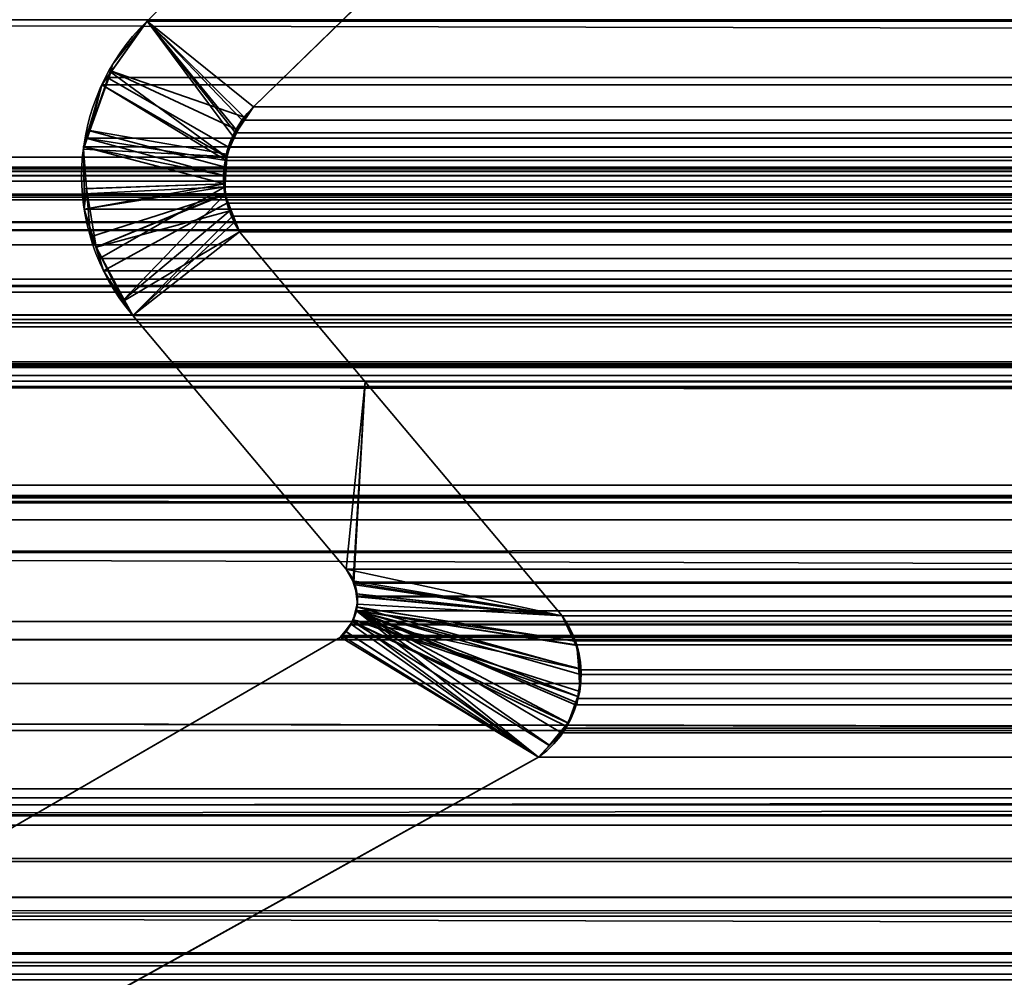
# Model space of a CAD drawing. Header units: millimetres. Extents: x -603 to 3703, y -115 to 249.
# Tile 94 of 256: x -400 to -395.68, y -1.56 to 2.65. Entities that reach past the tile are written whole.
import ezdxf

# ---------------------------------------------------------------- set-up
doc = ezdxf.new("R2010")
doc.units = ezdxf.units.MM
doc.layers.add('151', color=7, linetype='Continuous', true_color=0xffffff)

# ---------------------------------------------------------------- blocks, each defined once
blk = doc.blocks.new('UG_SURFACE_001')
at = {"layer": '151', "color": 252, "linetype": 'Continuous', "lineweight": 35}
for points in [[(603, -13.3, 2212.25), (603, 230.4, 2212.25), (-603, 230.4, 2212.25), (-603, -13.3, 2212.25)], [(-453, -13.3, 2062.2499), (-453, 230.4, 2062.2499), (453, 230.4, 2062.2499), (453, -13.3, 2062.2499)]]:
    blk.add_3dface(points, dxfattribs=at)
blk = doc.blocks.new('UG_SURFACE_012')
at = {"layer": '151', "color": 43, "linetype": 'Continuous', "lineweight": 35}
for points in [[(-409, 0, 2), (-370, 0, 951.5), (-344, 0, 948)], [(-409, 0, 2017), (-344, 0, 1190.0001), (-370, 0, 1186.5)], [(-370, 0, 1186.5), (-370, 0, 951.5), (-409, 0, 2), (-409, 0, 2017)], [(-344, 0, 948), (-318, 0, 951.5), (409, 0, 2), (-409, 0, 2)], [(-318, 0, 1186.5), (-344, 0, 1190.0001), (-409, 0, 2017), (409, 0, 2017)], [(-409, -34, 2017), (409, -34, 2017), (409, 0, 2017), (-409, 0, 2017)], [(-409, -2), (-409, 0, 2), (409, 0, 2), (409, -2)]]:
    blk.add_3dface(points, dxfattribs=at)
blk = doc.blocks.new('UG_SURFACE_066')
at = {"layer": '151', "color": 7, "linetype": 'Continuous', "lineweight": 35}
for points in [[(-397.7289, 3.4787, -7.75), (-398.977, 2.2621, -7.75), (-399.4443, 2.6395, -7.75), (-398.1937, 3.8936, -7.75)], [(-398.977, 2.2621, 2006.227), (-397.7289, 3.4787, 2004.9789), (-398.1937, 3.8936, 2005.4436), (-399.4443, 2.6395, 2006.6943)], [(-398.1937, 3.8936, -7.75), (-399.4443, 2.6395, -7.75), (-399.4443, 2.6395, 2006.6943), (-398.1937, 3.8936, 2005.4436)], [(-397.7289, 3.4787, 2004.9789), (-398.977, 2.2621, 2006.227), (-398.977, 2.2621, -7.75), (-397.7289, 3.4787, -7.75)], [(-399.605, 2.4216, -7.75), (-399.5956, 2.4487, -7.75), (-399.4443, 2.6395, -7.75), (-399.017, 2.2174, -7.75)], [(-399.0937, 2.0413, 2006.3436), (-399.0678, 2.1339, 2006.3179), (-399.4443, 2.6395, 2006.6943), (-399.604, 2.4145, 2006.8541)], [(-399.5956, 2.4487, -7.75), (-399.604, 2.4145, 2006.8541), (-399.4443, 2.6395, 2006.6943)], [(-399.4443, 2.6395, 2006.6943), (-399.4443, 2.6395, -7.75), (-399.5956, 2.4487, -7.75)], [(-398.977, 2.2621, -7.75), (-399.017, 2.2174, -7.75), (-399.4443, 2.6395, -7.75)], [(-399.4443, 2.6395, 2006.6943), (-399.0678, 2.1339, 2006.3179), (-399.05, 2.1591, 2006.3)], [(-399.05, 2.1591, 2006.3), (-398.977, 2.2621, 2006.227), (-399.4443, 2.6395, 2006.6943)], [(-399.5956, 2.4487, -7.75), (-399.605, 2.4216, -7.75), (-399.604, 2.4145, 2006.8541)], [(-399.045, 2.1594, -7.75), (-399.0956, 2.0549, -7.75), (-399.6957, 2.1591, -7.75), (-399.605, 2.4216, -7.75)], [(-399.604, 2.4145, 2006.8541), (-399.605, 2.4216, -7.75), (-399.6957, 2.1591, -7.75)], [(-399.6957, 2.1591, -7.75), (-399.643, 2.3595, 2006.8929), (-399.604, 2.4145, 2006.8541)], [(-399.604, 2.4145, 2006.8541), (-399.643, 2.3595, 2006.8929), (-399.0937, 2.0413, 2006.3436)], [(-399.605, 2.4216, -7.75), (-399.017, 2.2174, -7.75), (-399.045, 2.1594, -7.75)], [(-399.643, 2.3595, 2006.8929), (-399.7016, 2.1593, 2006.9516), (-399.1056, 1.9984, 2006.3555), (-399.0937, 2.0413, 2006.3436)], [(-399.6957, 2.1591, -7.75), (-399.7016, 2.1593, 2006.9516), (-399.643, 2.3595, 2006.8929)], [(-398.977, 2.2621, 2006.227), (-399.05, 2.1591, 2006.3), (-399.045, 2.1594, -7.75)], [(-399.045, 2.1594, -7.75), (-399.017, 2.2174, -7.75), (-398.977, 2.2621, 2006.227)], [(-399.017, 2.2174, -7.75), (-398.977, 2.2621, -7.75), (-398.977, 2.2621, 2006.227)], [(-399.7241, 2.0769, -7.75), (-399.7228, 2.0869, 2006.9728), (-399.7016, 2.1593, 2006.9516)], [(-399.7016, 2.1593, 2006.9516), (-399.6957, 2.1591, -7.75), (-399.7241, 2.0769, -7.75)], [(-399.7241, 2.0769, -7.75), (-399.6957, 2.1591, -7.75), (-399.0956, 2.0549, -7.75), (-399.096, 2.0437, -7.75)], [(-399.1033, 1.9241, 2006.3534), (-399.1056, 1.9984, 2006.3555), (-399.7016, 2.1593, 2006.9516), (-399.7228, 2.0869, 2006.9728)], [(-399.096, 2.0437, -7.75), (-399.0956, 2.0549, -7.75), (-399.05, 2.1591, 2006.3)], [(-399.05, 2.1591, 2006.3), (-399.0678, 2.1339, 2006.3179), (-399.096, 2.0437, -7.75)], [(-399.0678, 2.1339, 2006.3179), (-399.0937, 2.0413, 2006.3436), (-399.096, 2.0437, -7.75)], [(-399.0956, 2.0549, -7.75), (-399.045, 2.1594, -7.75), (-399.05, 2.1591, 2006.3)], [(-399.7211, 1.902, 2006.9711), (-399.7228, 2.0869, 2006.9728), (-399.7241, 2.0769, -7.75)], [(-399.7228, 2.0869, 2006.9728), (-399.7211, 1.902, 2006.9711), (-399.1033, 1.9241, 2006.3534)], [(-399.096, 2.0437, -7.75), (-399.1007, 1.9236, -7.75), (-399.7103, 1.9034, -7.75), (-399.7241, 2.0769, -7.75)], [(-399.7241, 2.0769, -7.75), (-399.7103, 1.9034, -7.75), (-399.7211, 1.902, 2006.9711)], [(-399.0937, 2.0413, 2006.3436), (-399.1056, 1.9984, 2006.3555), (-399.1007, 1.9236, -7.75)], [(-399.1007, 1.9236, -7.75), (-399.096, 2.0437, -7.75), (-399.0937, 2.0413, 2006.3436)], [(-399.1056, 1.9984, 2006.3555), (-399.1033, 1.9241, 2006.3534), (-399.1007, 1.9236, -7.75)], [(-399.1033, 1.9241, 2006.3534), (-399.7211, 1.902, 2006.9711), (-399.7203, 1.8123, 2006.9704)], [(-399.7203, 1.8123, 2006.9704), (-399.6682, 1.6459, 2006.9182), (-399.1019, 1.8769, 2006.3519), (-399.1033, 1.9241, 2006.3534)], [(-399.1007, 1.9236, -7.75), (-399.1024, 1.8796, -7.75), (-399.6934, 1.6913, -7.75), (-399.7103, 1.9034, -7.75)], [(-399.1007, 1.9236, -7.75), (-399.1033, 1.9241, 2006.3534), (-399.1019, 1.8769, 2006.3519)], [(-399.1019, 1.8769, 2006.3519), (-399.1024, 1.8796, -7.75), (-399.1007, 1.9236, -7.75)], [(-399.7203, 1.8123, 2006.9704), (-399.7211, 1.902, 2006.9711), (-399.7103, 1.9034, -7.75)], [(-399.6682, 1.6459, 2006.9182), (-399.7203, 1.8123, 2006.9704), (-399.7103, 1.9034, -7.75)], [(-399.7103, 1.9034, -7.75), (-399.6934, 1.6913, -7.75), (-399.6682, 1.6459, 2006.9182)], [(-399.6685, 1.645, -7.75), (-399.6934, 1.6913, -7.75), (-399.1024, 1.8796, -7.75)], [(-399.6685, 1.645, -7.75), (-399.1024, 1.8796, -7.75), (-399.0742, 1.8076, -7.75)], [(-399.1019, 1.8769, 2006.3519), (-399.6682, 1.6459, 2006.9182), (-399.6357, 1.542, 2006.8858), (-399.55, 1.4105, 2006.7999)], [(-399.0786, 1.807, 2006.3286), (-399.1019, 1.8769, 2006.3519), (-399.55, 1.4105, 2006.7999)], [(-399.1024, 1.8796, -7.75), (-399.1019, 1.8769, 2006.3519), (-399.0786, 1.807, 2006.3286)], [(-399.0786, 1.807, 2006.3286), (-399.0742, 1.8076, -7.75), (-399.1024, 1.8796, -7.75)], [(-399.0742, 1.8076, -7.75), (-399.0372, 1.7131, -7.75), (-399.5429, 1.4111, -7.75), (-399.6685, 1.645, -7.75)], [(-399.55, 1.4105, 2006.7999), (-399.5073, 1.345, 2006.7573), (-399.061, 1.754, 2006.3109), (-399.0786, 1.807, 2006.3286)], [(-399.0742, 1.8076, -7.75), (-399.0786, 1.807, 2006.3286), (-399.061, 1.754, 2006.3109)], [(-399.0742, 1.8076, -7.75), (-399.061, 1.754, 2006.3109), (-399.0372, 1.7131, 2006.2871)], [(-399.0372, 1.7131, 2006.2871), (-399.0372, 1.7131, -7.75), (-399.0742, 1.8076, -7.75)], [(-399.0372, 1.7131, 2006.2871), (-399.061, 1.754, 2006.3109), (-399.5073, 1.345, 2006.7573)], [(-399.6934, 1.6913, -7.75), (-399.6685, 1.645, -7.75), (-399.6682, 1.6459, 2006.9182)], [(-399.5073, 1.345, -7.75), (-399.5429, 1.4111, -7.75), (-399.0372, 1.7131, -7.75)], [(-399.0372, 1.7131, -7.75), (-398.485, 1.0529, -7.75), (-398.5689, 0.2303, -7.75), (-399.5073, 1.345, -7.75)], [(-398.485, 1.0529, 2005.7349), (-399.0372, 1.7131, 2006.2871), (-399.5073, 1.345, 2006.7573), (-398.5689, 0.2303, 2005.8188)], [(-399.0372, 1.7131, 2006.2871), (-398.485, 1.0529, 2005.7349), (-398.485, 1.0529, -7.75), (-399.0372, 1.7131, -7.75)], [(-399.6357, 1.542, 2006.8858), (-399.6682, 1.6459, 2006.9182), (-399.6685, 1.645, -7.75)], [(-399.6685, 1.645, -7.75), (-399.5429, 1.4111, -7.75), (-399.55, 1.4105, 2006.7999)], [(-399.55, 1.4105, 2006.7999), (-399.6357, 1.542, 2006.8858), (-399.6685, 1.645, -7.75)], [(-399.5073, 1.345, 2006.7573), (-399.55, 1.4105, 2006.7999), (-399.5429, 1.4111, -7.75)], [(-399.5429, 1.4111, -7.75), (-399.5073, 1.345, -7.75), (-399.5073, 1.345, 2006.7573)], [(-399.5073, 1.345, -7.75), (-398.5689, 0.2303, -7.75), (-398.5689, 0.2303, 2005.8188), (-399.5073, 1.345, 2006.7573)], [(-398.485, 1.0529, -7.75), (-397.6192, 0.025, -7.75), (-398.5689, 0.2303, -7.75)], [(-398.485, 1.0529, 2005.7349), (-398.5689, 0.2303, 2005.8188), (-398.5385, 0.1785, 2005.7886)], [(-398.5385, 0.1785, 2005.7886), (-398.5323, 0.1679, 2005.7824), (-397.6192, 0.025, 2004.8692), (-398.485, 1.0529, 2005.7349)], [(-398.485, 1.0529, 2005.7349), (-397.6192, 0.025, 2004.8692), (-397.6192, 0.025, -7.75), (-398.485, 1.0529, -7.75)], [(-398.5396, 0.1786, -7.75), (-398.5689, 0.2303, -7.75), (-397.6192, 0.025, -7.75)], [(-398.5689, 0.2303, -7.75), (-398.5396, 0.1786, -7.75), (-398.5385, 0.1785, 2005.7886)], [(-398.5385, 0.1785, 2005.7886), (-398.5689, 0.2303, 2005.8188), (-398.5689, 0.2303, -7.75)], [(-397.6192, 0.025, -7.75), (-398.5301, 0.1617, -7.75), (-398.5396, 0.1786, -7.75)], [(-398.5396, 0.1786, -7.75), (-398.5301, 0.1617, -7.75), (-398.5222, 0.1211, 2005.7721)], [(-398.5222, 0.1211, 2005.7721), (-398.5323, 0.1679, 2005.7824), (-398.5396, 0.1786, -7.75)], [(-398.5323, 0.1679, 2005.7824), (-398.5385, 0.1785, 2005.7886), (-398.5396, 0.1786, -7.75)], [(-397.6192, 0.025, 2004.8692), (-398.5323, 0.1679, 2005.7824), (-398.5222, 0.1211, 2005.7721)], [(-398.5252, 0.1212, -7.75), (-398.5301, 0.1617, -7.75), (-397.6192, 0.025, -7.75)], [(-398.5301, 0.1617, -7.75), (-398.5252, 0.1212, -7.75), (-398.5222, 0.1211, 2005.7721)], [(-397.6192, 0.025, -7.75), (-398.5197, 0.0754, -7.75), (-398.5252, 0.1212, -7.75)], [(-398.5193, 0.1078, 2005.7693), (-398.5252, 0.1212, -7.75), (-398.5197, 0.0754, -7.75)], [(-398.5193, 0.1078, 2005.7693), (-398.5222, 0.1211, 2005.7721), (-398.5252, 0.1212, -7.75)], [(-397.5644, -0.087, 2004.8144), (-397.6192, 0.025, 2004.8692), (-398.5193, 0.1078, 2005.7693), (-398.5228, 0.0633, 2005.7728)], [(-398.5197, 0.0754, -7.75), (-398.5228, 0.0633, 2005.7728), (-398.5193, 0.1078, 2005.7693)], [(-398.5222, 0.1211, 2005.7721), (-398.5193, 0.1078, 2005.7693), (-397.6192, 0.025, 2004.8692)], [(-398.524, 0.0471, 2005.774), (-398.5393, 0.0075, 2005.7893), (-397.7236, -0.597, 2004.9736), (-397.6733, -0.545, 2004.9233)], [(-398.5387, 0.0065, -7.75), (-398.5393, 0.0075, 2005.7893), (-398.524, 0.0471, 2005.774)], [(-397.5466, -0.2084, -7.75), (-398.5387, 0.0065, -7.75), (-398.5229, 0.0636, -7.75)], [(-398.524, 0.0471, 2005.774), (-398.5229, 0.0636, -7.75), (-398.5387, 0.0065, -7.75)], [(-398.524, 0.0471, 2005.774), (-398.5228, 0.0633, 2005.7728), (-398.5229, 0.0636, -7.75)], [(-397.5551, -0.106, 2004.8051), (-397.5644, -0.087, 2004.8144), (-398.5228, 0.0633, 2005.7728), (-398.524, 0.0471, 2005.774)], [(-397.6733, -0.545, 2004.9233), (-397.6108, -0.4805, 2004.8609), (-397.5944, -0.445, 2004.8444), (-398.524, 0.0471, 2005.774)], [(-398.524, 0.0471, 2005.774), (-397.5398, -0.2088, 2004.7898), (-397.5551, -0.106, 2004.8051)], [(-398.524, 0.0471, 2005.774), (-397.5543, -0.3584, 2004.8044), (-397.5504, -0.3303, 2004.8003)], [(-397.5944, -0.445, 2004.8444), (-397.5543, -0.3584, 2004.8044), (-398.524, 0.0471, 2005.774)], [(-397.5504, -0.3303, 2004.8003), (-397.5366, -0.2303, 2004.7865), (-397.5398, -0.2088, 2004.7898), (-398.524, 0.0471, 2005.774)], [(-398.5229, 0.0636, -7.75), (-398.5197, 0.0754, -7.75), (-397.6192, 0.025, -7.75), (-397.5674, -0.0872, -7.75)], [(-398.5197, 0.0754, -7.75), (-398.5229, 0.0636, -7.75), (-398.5228, 0.0633, 2005.7728)], [(-397.5674, -0.0872, -7.75), (-397.5498, -0.1253, -7.75), (-397.5466, -0.2084, -7.75), (-398.5229, 0.0636, -7.75)], [(-398.574, -0.0428, -7.75), (-398.5405, 0.0001, -7.75), (-397.6764, -0.5457, -7.75), (-397.7236, -0.597, -7.75)], [(-398.5405, 0.0001, -7.75), (-398.574, -0.0428, -7.75), (-398.5724, -0.0425, 2005.8224)], [(-398.5405, 0.0001, -7.75), (-398.5724, -0.0425, 2005.8224), (-398.5469, -0.012, 2005.7969)], [(-398.5393, 0.0075, 2005.7893), (-398.5469, -0.012, 2005.7969), (-397.7236, -0.597, 2004.9736)], [(-398.5469, -0.012, 2005.7969), (-398.5393, 0.0075, 2005.7893), (-398.5387, 0.0065, -7.75)], [(-398.5469, -0.012, 2005.7969), (-398.5387, 0.0065, -7.75), (-398.5405, 0.0001, -7.75)], [(-398.5405, 0.0001, -7.75), (-398.5387, 0.0065, -7.75), (-397.5509, -0.3298, -7.75), (-397.5936, -0.4471, -7.75)], [(-397.5936, -0.4471, -7.75), (-397.5988, -0.4612, -7.75), (-398.5405, 0.0001, -7.75)], [(-398.5405, 0.0001, -7.75), (-397.5988, -0.4612, -7.75), (-397.6764, -0.5457, -7.75)], [(-398.5387, 0.0065, -7.75), (-397.5427, -0.3076, -7.75), (-397.5509, -0.3298, -7.75)], [(-397.5466, -0.2084, -7.75), (-397.5427, -0.3076, -7.75), (-398.5387, 0.0065, -7.75)], [(-397.6192, 0.025, -7.75), (-397.6192, 0.025, 2004.8692), (-397.5644, -0.087, 2004.8144)], [(-397.5644, -0.087, 2004.8144), (-397.5674, -0.0872, -7.75), (-397.6192, 0.025, -7.75)], [(-398.5724, -0.0425, 2005.8224), (-398.5944, -0.0688, 2005.8444), (-397.7236, -0.597, 2004.9736)], [(-398.5944, -0.0688, -7.75), (-398.5944, -0.0688, 2005.8444), (-398.5724, -0.0425, 2005.8224)], [(-398.5724, -0.0425, 2005.8224), (-398.574, -0.0428, -7.75), (-398.5944, -0.0688, -7.75)], [(-397.7236, -0.597, -7.75), (-398.5944, -0.0688, -7.75), (-398.574, -0.0428, -7.75)], [(-397.7236, -0.597, 2004.9736), (-398.5469, -0.012, 2005.7969), (-398.5724, -0.0425, 2005.8224)], [(-397.7236, -0.597, -7.75), (-405.1005, -4.6975, -7.75), (-400.7098, -1.2961, -7.75), (-398.5944, -0.0688, -7.75)], [(-398.5944, -0.0688, 2005.8444), (-400.7098, -1.2961, 2007.9598), (-405.1005, -4.6975, 2012.3506), (-397.7236, -0.597, 2004.9736)], [(-398.5944, -0.0688, -7.75), (-400.7098, -1.2961, -7.75), (-400.7098, -1.2961, 2007.9598), (-398.5944, -0.0688, 2005.8444)], [(-397.5674, -0.0872, -7.75), (-397.5644, -0.087, 2004.8144), (-397.5551, -0.106, 2004.8051)], [(-397.5551, -0.106, 2004.8051), (-397.5498, -0.1253, -7.75), (-397.5674, -0.0872, -7.75)], [(-397.5551, -0.106, 2004.8051), (-397.5466, -0.2084, -7.75), (-397.5498, -0.1253, -7.75)], [(-397.5551, -0.106, 2004.8051), (-397.5398, -0.2088, 2004.7898), (-397.5466, -0.2084, -7.75)], [(-397.5427, -0.3076, -7.75), (-397.5466, -0.2084, -7.75), (-397.5398, -0.2088, 2004.7898)], [(-397.5427, -0.3076, -7.75), (-397.5398, -0.2088, 2004.7898), (-397.5366, -0.2303, 2004.7865)], [(-397.5366, -0.2303, 2004.7865), (-397.5509, -0.3298, -7.75), (-397.5427, -0.3076, -7.75)], [(-397.5366, -0.2303, 2004.7865), (-397.5504, -0.3303, 2004.8003), (-397.5509, -0.3298, -7.75)], [(-397.5936, -0.4471, -7.75), (-397.5509, -0.3298, -7.75), (-397.5504, -0.3303, 2004.8003)], [(-397.5504, -0.3303, 2004.8003), (-397.5543, -0.3584, 2004.8044), (-397.5936, -0.4471, -7.75)], [(-397.5543, -0.3584, 2004.8044), (-397.5944, -0.445, 2004.8444), (-397.5936, -0.4471, -7.75)], [(-397.6764, -0.5457, -7.75), (-397.5988, -0.4612, -7.75), (-397.5944, -0.445, 2004.8444)], [(-397.5944, -0.445, 2004.8444), (-397.6108, -0.4805, 2004.8609), (-397.6764, -0.5457, -7.75)], [(-397.5988, -0.4612, -7.75), (-397.5936, -0.4471, -7.75), (-397.5944, -0.445, 2004.8444)], [(-397.6108, -0.4805, 2004.8609), (-397.6733, -0.545, 2004.9233), (-397.6764, -0.5457, -7.75)], [(-397.7236, -0.597, -7.75), (-397.6764, -0.5457, -7.75), (-397.6733, -0.545, 2004.9233)], [(-397.6733, -0.545, 2004.9233), (-397.7236, -0.597, 2004.9736), (-397.7236, -0.597, -7.75)], [(-397.7236, -0.597, 2004.9736), (-405.1005, -4.6975, 2012.3506), (-405.1005, -4.6975, -7.75), (-397.7236, -0.597, -7.75)]]:
    blk.add_3dface(points, dxfattribs=at)
blk = doc.blocks.new('UG_SURFACE_067')
at = {"layer": '151', "color": 7, "linetype": 'Continuous', "lineweight": 35}
for points in [[(412.175, 2.6459, 2019.4249), (412.1284, 5.9608, 2019.3784), (-412.1284, 5.9608, 2019.3784), (-412.175, 2.6459, 2019.4249)], [(-411.2049, 2.0412, 2018.4548), (-411.1224, 4.9715, 2018.3723), (411.1224, 4.9715, 2018.3723), (411.2049, 2.0412, 2018.4548)], [(-399.4443, 2.6395, 2006.6943), (-398.1937, 3.8936, 2005.4436), (-397.7289, 3.4787, 2004.9789), (-398.977, 2.2621, 2006.227)], [(-398.1937, 3.8936, 2005.4436), (-399.4443, 2.6395, 2006.6943), (399.4443, 2.6395, 2006.6943), (398.1937, 3.8936, 2005.4436)], [(397.7289, 3.4787, 2004.9789), (398.977, 2.2621, 2006.227), (-398.977, 2.2621, 2006.227), (-397.7289, 3.4787, 2004.9789)], [(412.1643, 0.7759, 2019.4142), (-412.175, 2.6459, 2019.4249), (-412.1673, 0.3027, 2019.4173)], [(412.1643, 0.7759, 2019.4142), (412.175, 2.6459, 2019.4249), (-412.175, 2.6459, 2019.4249)], [(-399.0554, 2.1478, 2006.3055), (-399.0867, 2.086, 2006.3367), (-399.62, 2.3919, 2006.87), (-399.4443, 2.6395, 2006.6943)], [(399.4443, 2.6395, 2006.6943), (-399.4443, 2.6395, 2006.6943), (-399.62, 2.3919, 2006.87), (399.62, 2.3919, 2006.87)], [(-399.4443, 2.6395, 2006.6943), (-399.0267, 2.2044, 2006.2766), (-399.0554, 2.1478, 2006.3055)], [(-398.977, 2.2621, 2006.227), (-399.0267, 2.2044, 2006.2766), (-399.4443, 2.6395, 2006.6943)], [(-399.643, 2.3595, 2006.8929), (-399.62, 2.3919, 2006.87), (-399.0867, 2.086, 2006.3367), (-399.097, 2.0261, 2006.3469)], [(399.643, 2.3595, 2006.8929), (399.62, 2.3919, 2006.87), (-399.62, 2.3919, 2006.87), (-399.643, 2.3595, 2006.8929)], [(-399.097, 2.0261, 2006.3469), (-399.7115, 2.1256, 2006.9616), (-399.643, 2.3595, 2006.8929)], [(-399.7115, 2.1256, 2006.9616), (399.7115, 2.1256, 2006.9616), (399.643, 2.3595, 2006.8929)], [(-399.643, 2.3595, 2006.8929), (-399.7115, 2.1256, 2006.9616), (399.643, 2.3595, 2006.8929)], [(399.0572, 2.1489, 2006.3074), (-399.0267, 2.2044, 2006.2766), (-398.977, 2.2621, 2006.227)], [(-398.977, 2.2621, 2006.227), (398.977, 2.2621, 2006.227), (399.0572, 2.1489, 2006.3074)], [(399.0572, 2.1489, 2006.3074), (-399.0554, 2.1478, 2006.3055), (-399.0267, 2.2044, 2006.2766)], [(-399.1081, 1.9615, 2006.3581), (-399.7228, 2.0869, 2006.9728), (-399.7115, 2.1256, 2006.9616)], [(399.7228, 2.0869, 2006.9728), (399.7115, 2.1256, 2006.9616), (-399.7115, 2.1256, 2006.9616), (-399.7228, 2.0869, 2006.9728)], [(-399.097, 2.0261, 2006.3469), (-399.1081, 1.9615, 2006.3581), (-399.7115, 2.1256, 2006.9616)], [(-399.0867, 2.086, 2006.3367), (-399.0554, 2.1478, 2006.3055), (399.0572, 2.1489, 2006.3074)], [(399.0572, 2.1489, 2006.3074), (399.0678, 2.1339, 2006.3179), (-399.0867, 2.086, 2006.3367)], [(399.0678, 2.1339, 2006.3179), (399.098, 2.0257, 2006.3479), (-399.0867, 2.086, 2006.3367)], [(-399.7209, 1.8806, 2006.9709), (-399.7228, 2.0869, 2006.9728), (-399.1081, 1.9615, 2006.3581), (-399.1021, 1.9106, 2006.3522)], [(-399.7228, 2.0869, 2006.9728), (399.7209, 1.8806, 2006.9709), (399.7228, 2.0869, 2006.9728)], [(-399.7228, 2.0869, 2006.9728), (-399.7209, 1.8806, 2006.9709), (399.7209, 1.8806, 2006.9709)], [(399.098, 2.0257, 2006.3479), (-399.097, 2.0261, 2006.3469), (-399.0867, 2.086, 2006.3367)], [(-411.2011, 1.9593, 2018.451), (-411.2049, 2.0412, 2018.4548), (411.2049, 2.0412, 2018.4548)], [(-411.2011, 1.9593, 2018.451), (411.2049, 2.0412, 2018.4548), (411.2011, 1.9593, 2018.451)], [(-408.3734, 1.997, 2015.6233), (-410.2899, 1.295, 2017.5397), (410.2899, 1.295, 2017.5397), (408.3734, 1.997, 2015.6233)], [(408.2916, 1.9903, 2015.5416), (-408.2916, 1.9903, 2015.5416), (-408.3734, 1.997, 2015.6233), (408.3734, 1.997, 2015.6233)], [(-399.1081, 1.9615, 2006.3581), (-399.097, 2.0261, 2006.3469), (399.098, 2.0257, 2006.3479)], [(399.098, 2.0257, 2006.3479), (399.1056, 1.9984, 2006.3555), (-399.1081, 1.9615, 2006.3581)], [(399.1056, 1.9984, 2006.3555), (399.1029, 1.9098, 2006.3529), (-399.1081, 1.9615, 2006.3581)], [(411.2011, 1.9593, 2018.451), (411.1882, 1.8784, 2018.4383), (-411.1882, 1.8784, 2018.4383), (-411.2011, 1.9593, 2018.451)], [(408.1661, 1.9799, 2015.4161), (-408.1661, 1.9799, 2015.4161), (-408.2916, 1.9903, 2015.5416), (408.2916, 1.9903, 2015.5416)], [(-408.1552, 1.979, 2015.4052), (-408.1661, 1.9799, 2015.4161), (408.1661, 1.9799, 2015.4161)], [(-408.1552, 1.979, 2015.4052), (408.1661, 1.9799, 2015.4161), (408.1552, 1.979, 2015.4052)], [(408.1552, 1.979, 2015.4052), (-408.0896, 1.9354, 2015.3396), (-408.1552, 1.979, 2015.4052)], [(408.1552, 1.979, 2015.4052), (408.0896, 1.9354, 2015.3396), (-408.0896, 1.9354, 2015.3396)], [(399.1029, 1.9098, 2006.3529), (-399.1021, 1.9106, 2006.3522), (-399.1081, 1.9615, 2006.3581)], [(-407.9977, 1.8741, 2015.2476), (-408.0896, 1.9354, 2015.3396), (408.0896, 1.9354, 2015.3396)], [(-407.9977, 1.8741, 2015.2476), (408.0896, 1.9354, 2015.3396), (407.9977, 1.8741, 2015.2476)], [(-399.1021, 1.9106, 2006.3522), (-399.7203, 1.8123, 2006.9704), (-399.7209, 1.8806, 2006.9709)], [(-399.6526, 1.596, 2006.9027), (-399.7203, 1.8123, 2006.9704), (-399.1021, 1.9106, 2006.3522)], [(-399.1021, 1.9106, 2006.3522), (-399.0938, 1.8397, 2006.3438), (-399.6357, 1.542, 2006.8858), (-399.6526, 1.596, 2006.9027)], [(-399.1021, 1.9106, 2006.3522), (399.1029, 1.9098, 2006.3529), (399.1019, 1.8769, 2006.3519)], [(-399.0938, 1.8397, 2006.3438), (-399.1021, 1.9106, 2006.3522), (399.1019, 1.8769, 2006.3519)], [(-411.1882, 1.8784, 2018.4383), (411.1882, 1.8784, 2018.4383), (411.1792, 1.8545, 2018.429)], [(411.1792, 1.8545, 2018.429), (-411.18, 1.8536, 2018.43), (-411.1882, 1.8784, 2018.4383)], [(407.9977, 1.8741, 2015.2476), (-407.9921, 1.8656, 2015.2421), (-407.9977, 1.8741, 2015.2476)], [(407.9977, 1.8741, 2015.2476), (407.9921, 1.8656, 2015.2421), (-407.9921, 1.8656, 2015.2421)], [(407.9214, 1.7573, 2015.1713), (-407.9214, 1.7573, 2015.1713), (-407.9921, 1.8656, 2015.2421), (407.9921, 1.8656, 2015.2421)], [(399.7203, 1.8123, 2006.9704), (-399.7209, 1.8806, 2006.9709), (-399.7203, 1.8123, 2006.9704)], [(399.7203, 1.8123, 2006.9704), (399.7209, 1.8806, 2006.9709), (-399.7209, 1.8806, 2006.9709)], [(-399.068, 1.7819, 2006.3179), (-399.0938, 1.8397, 2006.3438), (399.1019, 1.8769, 2006.3519)], [(399.1019, 1.8769, 2006.3519), (399.0696, 1.7798, 2006.3195), (-399.068, 1.7819, 2006.3179)], [(-411.1357, 1.7194, 2018.3856), (-411.18, 1.8536, 2018.43), (411.1792, 1.8545, 2018.429)], [(-411.1357, 1.7194, 2018.3856), (411.1792, 1.8545, 2018.429), (411.1052, 1.66, 2018.3551)], [(-399.5073, 1.345, 2006.7573), (-399.6357, 1.542, 2006.8858), (-399.0938, 1.8397, 2006.3438), (-399.068, 1.7819, 2006.3179)], [(-399.7203, 1.8123, 2006.9704), (-399.6526, 1.596, 2006.9027), (399.6526, 1.596, 2006.9027), (399.7203, 1.8123, 2006.9704)], [(-399.068, 1.7819, 2006.3179), (-399.0372, 1.7131, 2006.2871), (-399.5073, 1.345, 2006.7573)], [(-399.068, 1.7819, 2006.3179), (399.061, 1.754, 2006.3109), (399.0372, 1.7131, 2006.2871)], [(-399.068, 1.7819, 2006.3179), (399.0696, 1.7798, 2006.3195), (399.061, 1.754, 2006.3109)], [(399.0372, 1.7131, 2006.2871), (-399.0372, 1.7131, 2006.2871), (-399.068, 1.7819, 2006.3179)], [(-407.9214, 1.7573, 2015.1713), (407.9214, 1.7573, 2015.1713), (407.6691, 1.4475, 2014.919)], [(-407.6691, 1.4475, 2014.919), (-407.9214, 1.7573, 2015.1713), (407.6691, 1.4475, 2014.919)], [(-411.1357, 1.7194, 2018.3856), (411.1052, 1.66, 2018.3551), (411.0961, 1.6497, 2018.3461)], [(411.0961, 1.6497, 2018.3461), (-411.0914, 1.6556, 2018.3415), (-411.1357, 1.7194, 2018.3856)], [(-398.5689, 0.2303, 2005.8188), (-399.5073, 1.345, 2006.7573), (-399.0372, 1.7131, 2006.2871), (-398.485, 1.0529, 2005.7349)], [(399.0372, 1.7131, 2006.2871), (398.485, 1.0529, 2005.7349), (-398.485, 1.0529, 2005.7349), (-399.0372, 1.7131, 2006.2871)], [(-410.9856, 1.5029, 2018.2357), (-411.0914, 1.6556, 2018.3415), (411.0961, 1.6497, 2018.3461)], [(-410.9422, 1.4746, 2018.1921), (-410.9856, 1.5029, 2018.2357), (411.0961, 1.6497, 2018.3461)], [(411.0961, 1.6497, 2018.3461), (410.941, 1.4726, 2018.1911), (-410.9422, 1.4746, 2018.1921)], [(399.6357, 1.542, 2006.8858), (-399.6526, 1.596, 2006.9027), (-399.6357, 1.542, 2006.8858)], [(399.6357, 1.542, 2006.8858), (399.6526, 1.596, 2006.9027), (-399.6526, 1.596, 2006.9027)], [(-399.6357, 1.542, 2006.8858), (-399.5073, 1.345, 2006.7573), (399.5073, 1.345, 2006.7573), (399.6357, 1.542, 2006.8858)], [(-410.9422, 1.4746, 2018.1921), (410.9071, 1.4339, 2018.157), (410.7471, 1.3465, 2017.997)], [(-410.9422, 1.4746, 2018.1921), (410.941, 1.4726, 2018.1911), (410.9071, 1.4339, 2018.157)], [(410.7471, 1.3465, 2017.997), (-410.7465, 1.3476, 2017.9965), (-410.9422, 1.4746, 2018.1921)], [(407.6691, 1.4475, 2014.919), (407.2531, 1.1411, 2014.5032), (-407.2531, 1.1411, 2014.5032), (-407.6691, 1.4475, 2014.919)], [(-410.7465, 1.3476, 2017.9965), (410.7471, 1.3465, 2017.997), (410.7048, 1.3234, 2017.9548)], [(-410.7153, 1.3273, 2017.9653), (-410.7465, 1.3476, 2017.9965), (410.7048, 1.3234, 2017.9548)], [(-399.5073, 1.345, 2006.7573), (-398.5689, 0.2303, 2005.8188), (398.5689, 0.2303, 2005.8188), (399.5073, 1.345, 2006.7573)], [(-410.7153, 1.3273, 2017.9653), (410.7048, 1.3234, 2017.9548), (410.529, 1.3114, 2017.7789)], [(410.529, 1.3114, 2017.7789), (-410.5288, 1.3132, 2017.7789), (-410.7153, 1.3273, 2017.9653)], [(-410.5288, 1.3132, 2017.7789), (410.529, 1.3114, 2017.7789), (410.2899, 1.295, 2017.5397)], [(410.2899, 1.295, 2017.5397), (-410.2899, 1.295, 2017.5397), (-410.5288, 1.3132, 2017.7789)], [(408.5515, 1.1329, 2015.8014), (410.0084, 0.5991, 2017.2584), (-410.0084, 0.5991, 2017.2584), (-408.5515, 1.1329, 2015.8014)], [(-408.5515, 1.1329, 2015.8014), (-408.5037, 1.1273, 2015.7537), (408.5031, 1.136, 2015.753)], [(408.5031, 1.136, 2015.753), (408.5515, 1.1329, 2015.8014), (-408.5515, 1.1329, 2015.8014)], [(408.5004, 1.1362, 2015.7504), (-408.5037, 1.1273, 2015.7537), (-408.4307, 1.1188, 2015.6808)], [(408.5004, 1.1362, 2015.7504), (408.5031, 1.136, 2015.753), (-408.5037, 1.1273, 2015.7537)], [(-408.4307, 1.1188, 2015.6808), (408.4318, 1.1141, 2015.6817), (408.5004, 1.1362, 2015.7504)], [(405.5958, -0.0797, 2012.8458), (-405.5958, -0.0797, 2012.8458), (-407.2531, 1.1411, 2014.5032), (407.2531, 1.1411, 2014.5032)], [(408.3799, 1.0973, 2015.6298), (-408.4307, 1.1188, 2015.6808), (-408.417, 1.1172, 2015.667)], [(408.3799, 1.0973, 2015.6298), (408.4318, 1.1141, 2015.6817), (-408.4307, 1.1188, 2015.6808)], [(-408.417, 1.1172, 2015.667), (408.3673, 1.085, 2015.6174), (408.3799, 1.0973, 2015.6298)], [(-408.417, 1.1172, 2015.667), (-408.3681, 1.082, 2015.6181), (408.3673, 1.085, 2015.6174)], [(408.3673, 1.085, 2015.6174), (-408.3681, 1.082, 2015.6181), (-408.3325, 1.0564, 2015.5826)], [(-408.3325, 1.0564, 2015.5826), (408.3143, 1.0331, 2015.5642), (408.3673, 1.085, 2015.6174)], [(-408.3325, 1.0564, 2015.5826), (-408.3143, 1.0331, 2015.5642), (408.3143, 1.0331, 2015.5642)], [(-398.5348, 0.1722, 2005.7847), (-398.5689, 0.2303, 2005.8188), (-398.485, 1.0529, 2005.7349)], [(-398.485, 1.0529, 2005.7349), (-397.6192, 0.025, 2004.8692), (-398.5323, 0.1679, 2005.7824), (-398.5348, 0.1722, 2005.7847)], [(398.485, 1.0529, 2005.7349), (397.6192, 0.025, 2004.8692), (-397.6192, 0.025, 2004.8692), (-398.485, 1.0529, 2005.7349)], [(-408.3143, 1.0331, 2015.5642), (-407.6003, 0.4476, 2014.8504), (407.618, 0.4178, 2014.868)], [(407.618, 0.4178, 2014.868), (408.0694, 0.7409, 2015.3193), (-408.3143, 1.0331, 2015.5642)], [(408.0694, 0.7409, 2015.3193), (408.3143, 1.0331, 2015.5642), (-408.3143, 1.0331, 2015.5642)], [(-412.1673, 0.3027, 2019.4173), (412.1944, 0.3073, 2019.4445), (412.1643, 0.7759, 2019.4142)], [(-410.3616, 0.5215, 2017.6115), (410.0084, 0.5991, 2017.2584), (410.3616, 0.5215, 2017.6115)], [(-410.3616, 0.5215, 2017.6115), (-410.0084, 0.5991, 2017.2584), (410.0084, 0.5991, 2017.2584)], [(411.2493, -1.0249, 2018.4994), (-411.2823, -1.2143, 2018.5323), (-411.1926, 0.5499, 2018.4426)], [(411.1926, 0.5499, 2018.4426), (-411.1926, 0.5499, 2018.4426), (-411.1875, 0.5517, 2018.4374), (411.1875, 0.5517, 2018.4374)], [(-411.1926, 0.5499, 2018.4426), (411.1926, 0.5499, 2018.4426), (411.2493, -1.0249, 2018.4994)], [(411.1807, 0.5541, 2018.4307), (-411.1875, 0.5517, 2018.4374), (-411.1807, 0.5541, 2018.4307)], [(411.1807, 0.5541, 2018.4307), (411.1875, 0.5517, 2018.4374), (-411.1875, 0.5517, 2018.4374)], [(-411.1807, 0.5541, 2018.4307), (-411.1767, 0.5539, 2018.4267), (411.1767, 0.5539, 2018.4267), (411.1807, 0.5541, 2018.4307)], [(411.1767, 0.5539, 2018.4267), (-411.1767, 0.5539, 2018.4267), (-411.1524, 0.5522, 2018.4023), (411.1524, 0.5522, 2018.4023)], [(411.1524, 0.5522, 2018.4023), (-411.1524, 0.5522, 2018.4023), (-411.0952, 0.5484, 2018.3451), (411.0952, 0.5484, 2018.3451)], [(411.0952, 0.5484, 2018.3451), (-411.0952, 0.5484, 2018.3451), (-411.0318, 0.5441, 2018.2817)], [(411.0318, 0.5441, 2018.2817), (411.0952, 0.5484, 2018.3451), (-411.0318, 0.5441, 2018.2817)], [(-411.0318, 0.5441, 2018.2817), (-410.4793, 0.5255, 2017.7293), (410.4793, 0.5255, 2017.7293), (411.0318, 0.5441, 2018.2817)], [(410.3616, 0.5215, 2017.6115), (-410.4793, 0.5255, 2017.7293), (-410.3616, 0.5215, 2017.6115)], [(410.3616, 0.5215, 2017.6115), (410.4793, 0.5255, 2017.7293), (-410.4793, 0.5255, 2017.7293)], [(407.618, 0.4178, 2014.868), (-407.6003, 0.4476, 2014.8504), (-406.0597, -0.8157, 2013.3097)], [(407.618, 0.4178, 2014.868), (-406.0597, -0.8157, 2013.3097), (-405.8917, -0.8505, 2013.1416)], [(-405.8917, -0.8505, 2013.1416), (405.873, -0.8311, 2013.123), (407.618, 0.4178, 2014.868)], [(412.3484, -2.085, 2019.5985), (412.1944, 0.3073, 2019.4445), (-412.1673, 0.3027, 2019.4173)], [(412.3484, -2.085, 2019.5985), (-412.1673, 0.3027, 2019.4173), (-412.1649, -0.4257, 2019.4149)], [(398.5689, 0.2303, 2005.8188), (-398.5689, 0.2303, 2005.8188), (-398.5348, 0.1722, 2005.7847), (398.5348, 0.1722, 2005.7847)], [(398.5323, 0.1679, 2005.7824), (-398.5348, 0.1722, 2005.7847), (-398.5323, 0.1679, 2005.7824)], [(398.5323, 0.1679, 2005.7824), (398.5348, 0.1722, 2005.7847), (-398.5348, 0.1722, 2005.7847)], [(-398.5201, 0.1112, 2005.77), (-398.5323, 0.1679, 2005.7824), (-397.6192, 0.025, 2004.8692)], [(-398.5323, 0.1679, 2005.7824), (398.5201, 0.1112, 2005.77), (398.5323, 0.1679, 2005.7824)], [(-398.5323, 0.1679, 2005.7824), (-398.5201, 0.1112, 2005.77), (398.5201, 0.1112, 2005.77)], [(-398.524, 0.0471, 2005.774), (-398.5193, 0.1078, 2005.7693), (-397.6192, 0.025, 2004.8692), (-397.5621, -0.0846, 2004.812)], [(398.5243, 0.0464, 2005.7743), (-398.5193, 0.1078, 2005.7693), (-398.524, 0.0471, 2005.774)], [(-397.6192, 0.025, 2004.8692), (-398.5193, 0.1078, 2005.7693), (-398.5201, 0.1112, 2005.77)], [(398.524, 0.0471, 2005.774), (-398.5201, 0.1112, 2005.77), (-398.5193, 0.1078, 2005.7693)], [(398.524, 0.0471, 2005.774), (398.5193, 0.1078, 2005.7693), (-398.5201, 0.1112, 2005.77)], [(398.5193, 0.1078, 2005.7693), (398.5201, 0.1112, 2005.77), (-398.5201, 0.1112, 2005.77)], [(-398.5193, 0.1078, 2005.7693), (398.5243, 0.0464, 2005.7743), (398.524, 0.0471, 2005.774)], [(-397.7236, -0.597, 2004.9736), (-398.5469, -0.012, 2005.7969), (-398.5243, 0.0464, 2005.7743)], [(398.5469, -0.012, 2005.7969), (-398.5243, 0.0464, 2005.7743), (-398.5469, -0.012, 2005.7969)], [(-397.6231, -0.4898, 2004.873), (-397.7236, -0.597, 2004.9736), (-398.5243, 0.0464, 2005.7743), (-398.524, 0.0471, 2005.774)], [(-398.524, 0.0471, 2005.774), (-398.5243, 0.0464, 2005.7743), (398.5243, 0.0464, 2005.7743)], [(398.5469, -0.012, 2005.7969), (398.5243, 0.0464, 2005.7743), (-398.5243, 0.0464, 2005.7743)], [(-398.524, 0.0471, 2005.774), (-397.5609, -0.3669, 2004.8108), (-397.6033, -0.4686, 2004.8532), (-397.6231, -0.4898, 2004.873)], [(-398.524, 0.0471, 2005.774), (-397.5585, -0.103, 2004.8084), (-397.5371, -0.2125, 2004.787), (-397.5391, -0.2336, 2004.7891)], [(-397.5621, -0.0846, 2004.812), (-397.5585, -0.103, 2004.8084), (-398.524, 0.0471, 2005.774)], [(-397.5391, -0.2336, 2004.7891), (-397.5491, -0.3388, 2004.7991), (-397.5609, -0.3669, 2004.8108), (-398.524, 0.0471, 2005.774)], [(-397.5621, -0.0846, 2004.812), (-397.6192, 0.025, 2004.8692), (397.6192, 0.025, 2004.8692)], [(-397.5621, -0.0846, 2004.812), (397.6192, 0.025, 2004.8692), (397.5568, -0.1026, 2004.8068)], [(-398.5889, -0.0623, 2005.8389), (-398.5492, -0.0148, 2005.7993), (-398.5469, -0.012, 2005.7969), (-397.7236, -0.597, 2004.9736)], [(398.5492, -0.0148, 2005.7993), (-398.5492, -0.0148, 2005.7993), (-398.5889, -0.0623, 2005.8389), (398.5889, -0.0623, 2005.8389)], [(-398.5469, -0.012, 2005.7969), (-398.5492, -0.0148, 2005.7993), (398.5492, -0.0148, 2005.7993)], [(-398.5469, -0.012, 2005.7969), (398.5492, -0.0148, 2005.7993), (398.5469, -0.012, 2005.7969)], [(-405.5958, -0.0797, 2012.8458), (405.5958, -0.0797, 2012.8458), (405.3343, -0.2724, 2012.5842)], [(-405.3343, -0.2724, 2012.5842), (-405.5958, -0.0797, 2012.8458), (405.3343, -0.2724, 2012.5842)], [(-397.7236, -0.597, 2004.9736), (-405.1005, -4.6975, 2012.3506), (-400.7098, -1.2961, 2007.9598), (-398.5944, -0.0688, 2005.8444)], [(-398.5944, -0.0688, 2005.8444), (-400.7098, -1.2961, 2007.9598), (400.7098, -1.2961, 2007.9598), (398.5944, -0.0688, 2005.8444)], [(-397.7236, -0.597, 2004.9736), (-398.5944, -0.0688, 2005.8444), (-398.5889, -0.0623, 2005.8389)], [(398.5889, -0.0623, 2005.8389), (-398.5889, -0.0623, 2005.8389), (-398.5944, -0.0688, 2005.8444), (398.5944, -0.0688, 2005.8444)], [(397.5568, -0.1026, 2004.8068), (-397.5585, -0.103, 2004.8084), (-397.5621, -0.0846, 2004.812)], [(-397.5371, -0.2125, 2004.787), (-397.5585, -0.103, 2004.8084), (397.5568, -0.1026, 2004.8068)], [(397.5551, -0.106, 2004.8051), (-397.5391, -0.2336, 2004.7891), (-397.5371, -0.2125, 2004.787)], [(397.5551, -0.106, 2004.8051), (397.5366, -0.2303, 2004.7865), (-397.5391, -0.2336, 2004.7891)], [(-397.5371, -0.2125, 2004.787), (397.5568, -0.1026, 2004.8068), (397.5551, -0.106, 2004.8051)], [(-397.5491, -0.3388, 2004.7991), (-397.5391, -0.2336, 2004.7891), (397.5371, -0.234, 2004.787)], [(-397.5491, -0.3388, 2004.7991), (397.5371, -0.234, 2004.787), (397.5543, -0.3584, 2004.8044)], [(397.5366, -0.2303, 2004.7865), (397.5371, -0.234, 2004.787), (-397.5391, -0.2336, 2004.7891)], [(405.3343, -0.2724, 2012.5842), (403.6761, -0.4788, 2010.9262), (-403.6761, -0.4788, 2010.9262), (-405.3343, -0.2724, 2012.5842)], [(397.5543, -0.3584, 2004.8044), (-397.5609, -0.3669, 2004.8108), (-397.5491, -0.3388, 2004.7991)], [(-397.6033, -0.4686, 2004.8532), (-397.5609, -0.3669, 2004.8108), (397.559, -0.3684, 2004.8089)], [(-397.6033, -0.4686, 2004.8532), (397.559, -0.3684, 2004.8089), (397.6108, -0.4805, 2004.8609)], [(397.5543, -0.3584, 2004.8044), (397.559, -0.3684, 2004.8089), (-397.5609, -0.3669, 2004.8108)], [(-412.1649, -0.4257, 2019.4149), (-412.375, -2.1926, 2019.6249), (412.4011, -2.2235, 2019.6512)], [(-412.1649, -0.4257, 2019.4149), (412.4011, -2.2235, 2019.6512), (412.3484, -2.085, 2019.5985)], [(397.6108, -0.4805, 2004.8609), (-397.6231, -0.4898, 2004.873), (-397.6033, -0.4686, 2004.8532)], [(401.6124, -0.7357, 2008.8625), (-401.6124, -0.7357, 2008.8625), (-403.6761, -0.4788, 2010.9262), (403.6761, -0.4788, 2010.9262)], [(-397.7236, -0.597, 2004.9736), (-397.6231, -0.4898, 2004.873), (397.6219, -0.4919, 2004.8718)], [(397.6219, -0.4919, 2004.8718), (397.7236, -0.597, 2004.9736), (-397.7236, -0.597, 2004.9736)], [(397.6108, -0.4805, 2004.8609), (397.6219, -0.4919, 2004.8718), (-397.6231, -0.4898, 2004.873)], [(397.7236, -0.597, 2004.9736), (405.1005, -4.6975, 2012.3506), (-405.1005, -4.6975, 2012.3506), (-397.7236, -0.597, 2004.9736)], [(-401.3717, -0.7752, 2008.6217), (-401.6124, -0.7357, 2008.8625), (401.6124, -0.7357, 2008.8625)], [(401.6124, -0.7357, 2008.8625), (401.3734, -0.7859, 2008.6234), (-401.3717, -0.7752, 2008.6217)], [(-401.1837, -0.8061, 2008.4336), (-401.3717, -0.7752, 2008.6217), (401.3734, -0.7859, 2008.6234)], [(-401.1837, -0.8061, 2008.4336), (401.3734, -0.7859, 2008.6234), (401.1126, -0.8407, 2008.3625)], [(401.1126, -0.8407, 2008.3625), (-401.1174, -0.8549, 2008.3673), (-401.1837, -0.8061, 2008.4336)], [(405.5894, -1.0341, 2012.8393), (405.873, -0.8311, 2013.123), (-405.8917, -0.8505, 2013.1416)], [(-405.8917, -0.8505, 2013.1416), (-403.8573, -1.272, 2011.1072), (403.8659, -1.2227, 2011.1158)], [(403.8659, -1.2227, 2011.1158), (405.5894, -1.0341, 2012.8393), (-405.8917, -0.8505, 2013.1416)], [(401.1126, -0.8407, 2008.3625), (401.1123, -0.841, 2008.3623), (-401.1174, -0.8549, 2008.3673)], [(-401.1174, -0.8549, 2008.3673), (401.1123, -0.841, 2008.3623), (401.0556, -0.8808, 2008.3055)], [(401.0556, -0.8808, 2008.3055), (-401.0614, -0.8961, 2008.3113), (-401.1174, -0.8549, 2008.3673)], [(-400.8627, -1.0424, 2008.1127), (-401.0614, -0.8961, 2008.3113), (401.0556, -0.8808, 2008.3055)], [(-400.8627, -1.0424, 2008.1127), (401.0556, -0.8808, 2008.3055), (400.9447, -0.9589, 2008.1947)], [(400.9447, -0.9589, 2008.1947), (-400.8545, -1.056, 2008.1046), (-400.8627, -1.0424, 2008.1127)], [(400.9447, -0.9589, 2008.1947), (400.8613, -1.067, 2008.1112), (-400.8545, -1.056, 2008.1046)], [(411.2493, -1.0249, 2018.4994), (411.2903, -1.2084, 2018.5404), (-411.2823, -1.2143, 2018.5323)], [(-400.8545, -1.056, 2008.1046), (400.8613, -1.067, 2008.1112), (400.7455, -1.217, 2007.9954)], [(400.7455, -1.217, 2007.9954), (-400.7098, -1.2961, 2007.9598), (-400.8545, -1.056, 2008.1046)], [(-411.2858, -1.283, 2018.5359), (411.2903, -1.2084, 2018.5404), (411.755, -3.2885, 2019.0051)], [(-411.2858, -1.283, 2018.5359), (-411.2823, -1.2143, 2018.5323), (411.2903, -1.2084, 2018.5404)], [(403.8659, -1.2227, 2011.1158), (-403.8573, -1.272, 2011.1072), (-402.4964, -1.5539, 2009.7463)], [(403.8659, -1.2227, 2011.1158), (-402.4964, -1.5539, 2009.7463), (-401.7144, -1.4582, 2008.9643)], [(-401.7144, -1.4582, 2008.9643), (401.7144, -1.4582, 2008.9643), (403.8659, -1.2227, 2011.1158)], [(400.7455, -1.217, 2007.9954), (400.7098, -1.2961, 2007.9598), (-400.7098, -1.2961, 2007.9598)], [(411.755, -3.2885, 2019.0051), (-411.8236, -3.4661, 2019.0735), (-411.2858, -1.283, 2018.5359)], [(-401.7144, -1.4582, 2008.9643), (-401.7074, -1.4629, 2008.9574), (401.7071, -1.4622, 2008.9571)], [(401.7071, -1.4622, 2008.9571), (401.7144, -1.4582, 2008.9643), (-401.7144, -1.4582, 2008.9643)], [(401.6625, -1.4864, 2008.9126), (401.7071, -1.4622, 2008.9571), (-401.7074, -1.4629, 2008.9574)], [(401.6625, -1.4864, 2008.9126), (-401.7074, -1.4629, 2008.9574), (-401.6528, -1.4997, 2008.9028)], [(-401.6528, -1.4997, 2008.9028), (401.6525, -1.4975, 2008.9025), (401.6625, -1.4864, 2008.9126)], [(401.6525, -1.4975, 2008.9025), (-401.6528, -1.4997, 2008.9028), (-401.631, -1.5143, 2008.8811)], [(-401.631, -1.5143, 2008.8811), (401.6059, -1.549, 2008.8561), (401.6525, -1.4975, 2008.9025)], [(-401.631, -1.5143, 2008.8811), (-401.6072, -1.5504, 2008.8573), (401.6059, -1.549, 2008.8561)], [(401.6019, -1.5535, 2008.852), (401.6059, -1.549, 2008.8561), (-401.6072, -1.5504, 2008.8573)], [(401.6019, -1.5535, 2008.852), (-401.6072, -1.5504, 2008.8573), (-401.5906, -1.5754, 2008.8406)], [(-401.5906, -1.5754, 2008.8406), (401.5792, -1.6116, 2008.8291), (401.6019, -1.5535, 2008.852)]]:
    blk.add_3dface(points, dxfattribs=at)
blk = doc.blocks.new('UG_SURFACE_074')
at = {"layer": '151', "color": 252, "linetype": 'Continuous', "lineweight": 35}
for points in [[(-414.5, -30.22, 2021.75), (414.5, -30.22, 2021.75), (414.5, 62.62, 2021.75), (-414.5, 62.62, 2021.75)], [(-413, -30.22, 2020.2501), (-413, 62.62, 2020.2501), (413, 62.62, 2020.2501), (413, -30.22, 2020.2501)]]:
    blk.add_3dface(points, dxfattribs=at)

msp = doc.modelspace()

# ---------------------------------------------------------------- linework, layer by layer
at = {"layer": '151', "color": 252, "linetype": 'Continuous', "lineweight": -3, "true_color": 0x939598}
for p, q in [((-399.4443, 2.6395, 2006.6943), (-398.1937, 3.8936, 2005.4437)), ((-399.4443, 2.6395, 2006.6943), (-398.1937, 3.8936, 2005.4437)), ((-398.1937, 3.8936, -7.75), (-399.4443, 2.6395, -7.75)), ((-397.7289, 3.4787, 2004.9789), (-398.977, 2.2621, 2006.227)), ((-397.7289, 3.4787, -7.75), (-398.977, 2.2621, -7.75)), ((-397.7289, 3.4787, 2004.9789), (-398.977, 2.2621, 2006.227)), ((-399.4443, 2.6395, -7.75), (-399.4443, 2.6395, 2006.6943)), ((-399.4443, 2.6395, 2006.6943), (399.4443, 2.6395, 2006.6943)), ((398.977, 2.2621, 2006.227), (-398.977, 2.2621, 2006.227)), ((-398.977, 2.2621, 2006.227), (-398.977, 2.2621, -7.75)), ((-411.2049, 2.0412, 2018.4549), (411.2049, 2.0412, 2018.4549)), ((-408.3734, 1.997, 2015.6234), (408.3734, 1.997, 2015.6234)), ((-411.1883, 1.8784, 2018.4383), (411.1883, 1.8784, 2018.4383)), ((-407.9214, 1.7573, 2015.1714), (407.9214, 1.7573, 2015.1714)), ((-399.0372, 1.7131, 2006.2872), (-398.485, 1.0529, 2005.735)), ((-399.0372, 1.7131, 2006.2872), (-398.485, 1.0529, 2005.735)), ((-399.0372, 1.7131, -7.75), (-398.485, 1.0529, -7.75)), ((399.0372, 1.7131, 2006.2872), (-399.0372, 1.7131, 2006.2872)), ((-399.0372, 1.7131, 2006.2872), (-399.0372, 1.7131, -7.75)), ((-398.5689, 0.2303, 2005.8189), (-399.5073, 1.345, 2006.7573)), ((-399.5073, 1.345, 2006.7573), (399.5073, 1.345, 2006.7573)), ((-399.5073, 1.345, -7.75), (-398.5689, 0.2303, -7.75)), ((-398.5689, 0.2303, 2005.8189), (-399.5073, 1.345, 2006.7573)), ((-399.5073, 1.345, -7.75), (-399.5073, 1.345, 2006.7573)), ((-410.2899, 1.295, 2017.5399), (410.2899, 1.295, 2017.5399)), ((408.5515, 1.1329, 2015.8015), (-408.5515, 1.1329, 2015.8015)), ((-398.485, 1.0529, -7.75), (-397.6192, 0.025, -7.75)), ((-398.485, 1.0529, 2005.735), (-398.485, 1.0529, -7.75)), ((-398.485, 1.0529, 2005.735), (-397.6192, 0.025, 2004.8692)), ((-398.485, 1.0529, 2005.735), (-397.6192, 0.025, 2004.8692)), ((398.485, 1.0529, 2005.735), (-398.485, 1.0529, 2005.735)), ((408.3143, 1.0331, 2015.5643), (-408.3143, 1.0331, 2015.5643)), ((410.0084, 0.5991, 2017.2584), (-410.0084, 0.5991, 2017.2584)), ((411.1926, 0.5499, 2018.4426), (-411.1926, 0.5499, 2018.4426)), ((-398.5689, 0.2303, 2005.8189), (398.5689, 0.2303, 2005.8189)), ((-398.5689, 0.2303, -7.75), (-398.5689, 0.2303, 2005.8189)), ((397.6192, 0.025, 2004.8692), (-397.6192, 0.025, 2004.8692)), ((-397.6192, 0.025, 2004.8692), (-397.6192, 0.025, -7.75)), ((409, 0, 2017), (-409, 0, 2017)), ((-409, 0, 2), (409, 0, 2)), ((-400.7098, -1.2961, 2007.9598), (-398.5944, -0.0688, 2005.8444)), ((-398.5944, -0.0688, -7.75), (-400.7098, -1.2961, -7.75)), ((-400.7098, -1.2961, 2007.9598), (-398.5944, -0.0688, 2005.8444)), ((-398.5944, -0.0688, 2005.8444), (398.5944, -0.0688, 2005.8444)), ((-398.5944, -0.0688, -7.75), (-398.5944, -0.0688, 2005.8444)), ((-405.1005, -4.6975, 2012.3505), (-397.7236, -0.597, 2004.9736)), ((-397.7236, -0.597, 2004.9736), (-405.1005, -4.6975, 2012.3505)), ((-397.7236, -0.597, -7.75), (-405.1005, -4.6975, -7.75)), ((397.7236, -0.597, 2004.9736), (-397.7236, -0.597, 2004.9736)), ((-397.7236, -0.597, 2004.9736), (-397.7236, -0.597, -7.75)), ((-401.6124, -0.7357, 2008.8624), (401.6124, -0.7357, 2008.8624)), ((-400.7098, -1.2961, 2007.9598), (400.7098, -1.2961, 2007.9598)), ((401.7144, -1.4582, 2008.9644), (-401.7144, -1.4582, 2008.9644))]:
    msp.add_line(p, q, dxfattribs=at)
for points in [[(-399.5073, 1.345, -7.75), (-399.8291, 1.7265, -7.75), (-399.8015, 2.2915, -7.75), (-399.4443, 2.6395, -7.75)], [(-399.4443, 2.6395, 2006.6943), (-399.8015, 2.2915, 2007.0515), (-399.8291, 1.7265, 2007.0791), (-399.5073, 1.345, 2006.7573)], [(-399.4443, 2.6395, 2006.6943), (-399.8015, 2.2915, 2007.0515), (-399.8291, 1.7265, 2007.0791), (-399.5073, 1.345, 2006.7573)], [(-399.0372, 1.7131, -7.75), (-399.1512, 1.8869, -7.75), (-399.1257, 2.117, -7.75), (-398.977, 2.2621, -7.75)], [(-399.0372, 1.7131, 2006.2872), (-399.1512, 1.8869, 2006.4012), (-399.1257, 2.117, 2006.3757), (-398.977, 2.2621, 2006.227)], [(-398.977, 2.2621, 2006.227), (-399.1257, 2.117, 2006.3757), (-399.1512, 1.8869, 2006.4012), (-399.0372, 1.7131, 2006.2872)], [(-398.5689, 0.2303, 2005.8189), (-398.4931, 0.1407, 2005.7431), (-398.5048, 0.0066, 2005.7548), (-398.5944, -0.0688, 2005.8444)], [(-398.5689, 0.2303, 2005.8189), (-398.4931, 0.1407, 2005.7431), (-398.5048, 0.0066, 2005.7548), (-398.5944, -0.0688, 2005.8444)], [(-398.5944, -0.0688, -7.75), (-398.5048, 0.0066, -7.75), (-398.4931, 0.1407, -7.75), (-398.5689, 0.2303, -7.75)], [(-397.6192, 0.025, 2004.8692), (-397.4765, -0.1757, 2004.7265), (-397.5232, -0.454, 2004.7732), (-397.7236, -0.597, 2004.9736)], [(-397.7236, -0.597, 2004.9736), (-397.5232, -0.454, 2004.7732), (-397.4765, -0.1757, 2004.7265), (-397.6192, 0.025, 2004.8692)], [(-397.7236, -0.597, -7.75), (-397.5232, -0.454, -7.75), (-397.4765, -0.1757, -7.75), (-397.6192, 0.025, -7.75)]]:
    msp.add_open_spline(points, degree=3, dxfattribs=at)

# ---------------------------------------------------------------- block references
for name in ['UG_SURFACE_001', 'UG_SURFACE_074', 'UG_SURFACE_012', 'UG_SURFACE_066', 'UG_SURFACE_067']:
    msp.add_blockref(name, (0, 0), dxfattribs=at)

doc.saveas('drawing.dxf')
